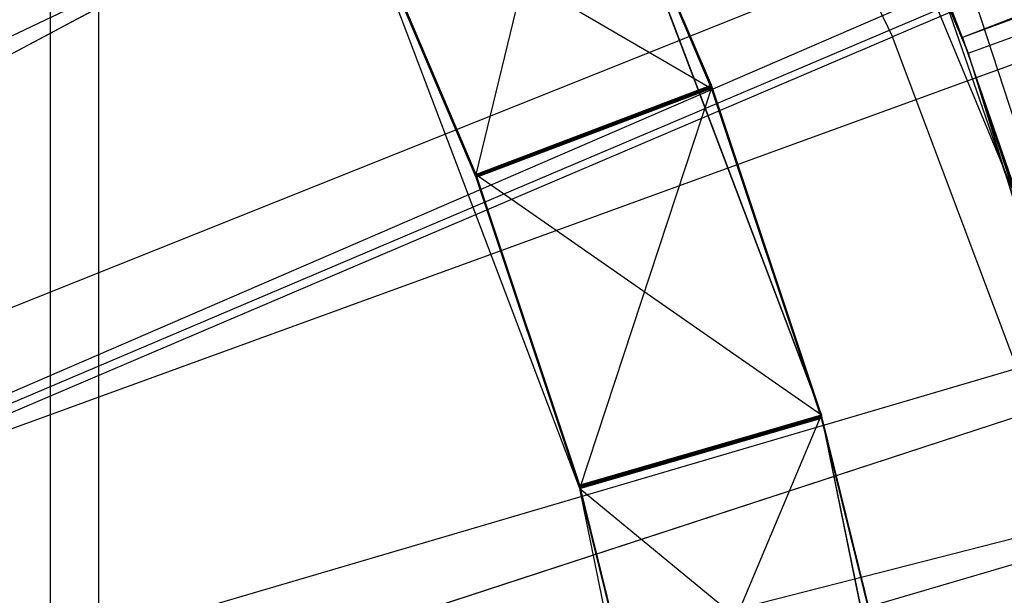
# Model space of a CAD drawing. Extents: x 0.1 to 16.1, y -7.1 to 6.9.
# Tile 91 of 118: x 8.812 to 9.027, y 0.118 to 0.243. Entities that reach past the tile are written whole.
import ezdxf

# ---------------------------------------------------------------- set-up
doc = ezdxf.new("R2010")
doc.units = 0
doc.header["$LTSCALE"] = 2.54
doc.layers.get('0').update_dxf_attribs({"color": 13, "linetype": 'CONTINUOUS'})

# ---------------------------------------------------------------- blocks, each defined once
blk = doc.blocks.new('DROPS_WOOD_A_PM_STL')
at = {"color": 0}
for p, q in [((10.06484, 0.90584, 13.79824), (8.48138, 0.06074, 14.34867)), ((10.06484, 0.90584, 13.79824), (8.48138, 0.06074, 14.34867)), ((10.14509, 0.73943, 13.79832), (8.49761, 0.02709, 14.34869)), ((10.14509, 0.73943, 13.79832), (8.49761, 0.02709, 14.34869)), ((10.14964, 0.72882, 13.79833), (8.49761, 0.02709, 14.34869)), ((10.14964, 0.72882, 13.79833), (8.49761, 0.02709, 14.34869)), ((8.81815, 0.71502, 27.44952), (8.81815, -0.08498, 27.44952)), ((8.81815, 0.71502, 27.44952), (8.81815, -0.08498, 27.44952)), ((8.81815, 0.71502, 43.38127), (8.81815, -0.08498, 43.38127)), ((8.81815, 0.71502, 43.38127), (8.81815, -0.08498, 43.38127)), ((8.82877, 0.70728, 38.84434), (8.82877, -0.09272, 38.84475)), ((8.82877, 0.70728, 38.84434), (8.82877, -0.09272, 38.84475)), ((8.82877, 0.70376, 32.0064), (8.82877, -0.09624, 32.00681)), ((8.82877, 0.70376, 32.0064), (8.82877, -0.09624, 32.00681)), ((10.2187, 0.54508, 13.79842), (8.51249, -0.01222, 14.34871)), ((10.2187, 0.54508, 13.79842), (8.51249, -0.01222, 14.34871)), ((10.23921, 0.47888, 13.79846), (8.51664, -0.0256, 14.34872)), ((10.23921, 0.47888, 13.79846), (8.51664, -0.0256, 14.34872)), ((9.4967, 0.42616, 13.97497), (9.01764, 0.23958, 14.08524)), ((9.4967, 0.42616, 13.97497), (9.01764, 0.23958, 14.08524)), ((9.01886, 0.23615, 13.92189), (9.53129, 0.42259, 13.7729)), ((9.01886, 0.23615, 13.92189), (9.53129, 0.42259, 13.7729)), ((9.50008, 0.41707, 13.97497), (9.01764, 0.23958, 14.08524)), ((9.50008, 0.41707, 13.97497), (9.01764, 0.23958, 14.08524)), ((9.08698, 0.37345, 2.43034), (8.58698, 0.1326, 2.32296)), ((9.08698, 0.37345, 2.43034), (8.58698, 0.1326, 2.32296)), ((9.01764, 0.23958, 14.08524), (8.97022, 0.34811, 14.08518)), ((9.01764, 0.23958, 14.08524), (8.97022, 0.34811, 14.08518)), ((9.01764, 0.23958, 14.08524), (8.97022, 0.34724, 12.40141)), ((9.01764, 0.23958, 14.08524), (8.97022, 0.34724, 12.40141)), ((9.03022, 0.2024, 12.40149), (8.97022, 0.34724, 12.40141)), ((9.03022, 0.2024, 12.40149), (8.97022, 0.34724, 12.40141)), ((9.24833, 0.34462, 14.16871), (9.0023, 0.23973, 14.23977)), ((9.24833, 0.34462, 14.16871), (9.0023, 0.23973, 14.23977)), ((8.98017, 0.32794, 13.92185), (9.01886, 0.23615, 13.92189)), ((8.98017, 0.32794, 13.92185), (9.01886, 0.23615, 13.92189)), ((8.96451, 0.31862, 14.23973), (8.72466, 0.1906, 14.29979)), ((8.96451, 0.31862, 14.23973), (8.72466, 0.1906, 14.29979)), ((8.96451, 0.31862, 14.23973), (9.0023, 0.23973, 14.23977)), ((8.96451, 0.31862, 14.23973), (9.0023, 0.23973, 14.23977)), ((8.98683, 0.15719, 14.09423), (8.93295, 0.29925, 14.09416)), ((8.98683, 0.15719, 14.09423), (8.93295, 0.29925, 14.09416)), ((8.91132, 0.20966, 13.8225), (8.93295, 0.29916, 13.90355)), ((8.91132, 0.20966, 13.8225), (8.93295, 0.29916, 13.90355)), ((8.98683, 0.15709, 13.90363), (8.93295, 0.29916, 13.90355)), ((8.98683, 0.15709, 13.90363), (8.93295, 0.29916, 13.90355)), ((8.96275, 0.22915, 13.78517), (8.93295, 0.2991, 13.78513)), ((8.96275, 0.22915, 13.78517), (8.93295, 0.2991, 13.78513)), ((8.96275, 0.22909, 13.66675), (8.93295, 0.29903, 13.66672)), ((8.96275, 0.22909, 13.66675), (8.93295, 0.29903, 13.66672)), ((8.96275, 0.22903, 13.54834), (8.93295, 0.29897, 13.5483)), ((8.96275, 0.22903, 13.54834), (8.93295, 0.29897, 13.5483)), ((8.96275, 0.22897, 13.42992), (8.93295, 0.29891, 13.42988)), ((8.96275, 0.22897, 13.42992), (8.93295, 0.29891, 13.42988)), ((8.96275, 0.2289, 13.3115), (8.93295, 0.29885, 13.31146)), ((8.96275, 0.2289, 13.3115), (8.93295, 0.29885, 13.31146)), ((8.96275, 0.22884, 13.19308), (8.93295, 0.29879, 13.19305)), ((8.96275, 0.22884, 13.19308), (8.93295, 0.29879, 13.19305)), ((8.96275, 0.22878, 13.07466), (8.93295, 0.29873, 13.07463)), ((8.96275, 0.22878, 13.07466), (8.93295, 0.29873, 13.07463)), ((8.96275, 0.22872, 12.95625), (8.93295, 0.29867, 12.95621)), ((8.96275, 0.22872, 12.95625), (8.93295, 0.29867, 12.95621)), ((8.96275, 0.22866, 12.83783), (8.93295, 0.29861, 12.83779)), ((8.96275, 0.22866, 12.83783), (8.93295, 0.29861, 12.83779)), ((8.96275, 0.2286, 12.71941), (8.93295, 0.29855, 12.71937)), ((8.96275, 0.2286, 12.71941), (8.93295, 0.29855, 12.71937)), ((8.96275, 0.22854, 12.60099), (8.93295, 0.29848, 12.60096)), ((8.96275, 0.22854, 12.60099), (8.93295, 0.29848, 12.60096)), ((8.96275, 0.22848, 12.48257), (8.93295, 0.29842, 12.48254)), ((8.96275, 0.22848, 12.48257), (8.93295, 0.29842, 12.48254)), ((8.91132, 0.20966, 13.8225), (8.88325, 0.27553, 13.82246)), ((8.91132, 0.20966, 13.8225), (8.88325, 0.27553, 13.82246)), ((8.91132, 0.2096, 13.70408), (8.88325, 0.27547, 13.70405)), ((8.91132, 0.2096, 13.70408), (8.88325, 0.27547, 13.70405)), ((8.91132, 0.20954, 13.58566), (8.88325, 0.27541, 13.58563)), ((8.91132, 0.20954, 13.58566), (8.88325, 0.27541, 13.58563)), ((8.91132, 0.20948, 13.46724), (8.88325, 0.27535, 13.46721)), ((8.91132, 0.20948, 13.46724), (8.88325, 0.27535, 13.46721)), ((8.91132, 0.20942, 13.34883), (8.88325, 0.27529, 13.34879)), ((8.91132, 0.20942, 13.34883), (8.88325, 0.27529, 13.34879)), ((8.91132, 0.20935, 13.23041), (8.88325, 0.27523, 13.23037)), ((8.91132, 0.20935, 13.23041), (8.88325, 0.27523, 13.23037)), ((8.91132, 0.20929, 13.11199), (8.88325, 0.27516, 13.11196)), ((8.91132, 0.20929, 13.11199), (8.88325, 0.27516, 13.11196)), ((8.91132, 0.20923, 12.99357), (8.88325, 0.2751, 12.99354)), ((8.91132, 0.20923, 12.99357), (8.88325, 0.2751, 12.99354)), ((8.91132, 0.20917, 12.87515), (8.88325, 0.27504, 12.87512)), ((8.91132, 0.20917, 12.87515), (8.88325, 0.27504, 12.87512)), ((8.91132, 0.20911, 12.75674), (8.88325, 0.27498, 12.7567)), ((8.91132, 0.20911, 12.75674), (8.88325, 0.27498, 12.7567)), ((8.91132, 0.20905, 12.63832), (8.88325, 0.27492, 12.63829)), ((8.91132, 0.20905, 12.63832), (8.88325, 0.27492, 12.63829)), ((8.91132, 0.20899, 12.5199), (8.88325, 0.27486, 12.51987)), ((8.91132, 0.20899, 12.5199), (8.88325, 0.27486, 12.51987)), ((8.93399, 0.14101, 12.40152), (8.88325, 0.2748, 12.40145)), ((8.88325, 0.2748, 12.40145), (8.96275, 0.22848, 12.48257)), ((8.93399, 0.14101, 12.40152), (8.88325, 0.2748, 12.40145)), ((8.88325, 0.2748, 12.40145), (8.96275, 0.22848, 12.48257)), ((8.60877, 0.08091, 2.32299), (9.13026, 0.27078, 2.43039)), ((8.60877, 0.08091, 2.32299), (9.13026, 0.27078, 2.43039)), ((9.00755, 0.26585, 14.08522), (9.03865, 0.176, 14.08527)), ((9.00755, 0.26585, 14.08522), (9.01886, 0.23615, 13.92189)), ((9.00755, 0.26585, 14.08522), (9.01886, 0.23615, 13.92189)), ((9.04836, 0.16177, 14.09423), (9.0205, 0.2475, 14.09418)), ((9.04836, 0.16177, 14.09423), (9.0205, 0.2475, 14.09418)), ((8.7522, 0.1331, 14.29982), (9.0023, 0.23973, 14.23977)), ((8.7522, 0.1331, 14.29982), (9.0023, 0.23973, 14.23977)), ((9.03307, 0.15785, 14.23981), (9.0023, 0.23973, 14.23977)), ((9.03307, 0.15785, 14.23981), (9.0023, 0.23973, 14.23977)), ((9.03022, 0.20326, 14.08526), (9.01764, 0.23958, 14.08524)), ((9.03022, 0.20326, 14.08526), (9.01764, 0.23958, 14.08524)), ((9.01764, 0.23958, 14.08524), (9.03022, 0.2024, 12.40149)), ((9.01764, 0.23958, 14.08524), (9.03022, 0.2024, 12.40149)), ((9.03865, 0.176, 14.08527), (9.01886, 0.23615, 13.92189)), ((9.03865, 0.176, 14.08527), (9.01886, 0.23615, 13.92189)), ((9.01886, 0.23615, 13.92189), (9.04822, 0.14097, 13.92194)), ((9.01886, 0.23615, 13.92189), (9.04822, 0.14097, 13.92194)), ((8.96275, 0.22915, 13.78517), (8.91132, 0.2096, 13.70408)), ((8.96275, 0.22915, 13.78517), (8.91132, 0.2096, 13.70408)), ((8.96275, 0.22915, 13.78517), (8.91132, 0.20966, 13.8225)), ((8.96275, 0.22915, 13.78517), (8.91132, 0.20966, 13.8225)), ((8.96275, 0.22909, 13.66675), (8.91132, 0.20954, 13.58566)), ((8.96275, 0.22909, 13.66675), (8.91132, 0.20954, 13.58566)), ((8.96275, 0.22909, 13.66675), (8.91132, 0.2096, 13.70408)), ((8.96275, 0.22909, 13.66675), (8.91132, 0.2096, 13.70408)), ((8.96275, 0.22903, 13.54834), (8.91132, 0.20948, 13.46724)), ((8.96275, 0.22903, 13.54834), (8.91132, 0.20948, 13.46724)), ((8.96275, 0.22903, 13.54834), (8.91132, 0.20954, 13.58566)), ((8.96275, 0.22903, 13.54834), (8.91132, 0.20954, 13.58566)), ((8.96275, 0.22897, 13.42992), (8.91132, 0.20942, 13.34883)), ((8.96275, 0.22897, 13.42992), (8.91132, 0.20942, 13.34883)), ((8.96275, 0.22897, 13.42992), (8.91132, 0.20948, 13.46724)), ((8.96275, 0.22897, 13.42992), (8.91132, 0.20948, 13.46724)), ((8.96275, 0.2289, 13.3115), (8.91132, 0.20935, 13.23041)), ((8.96275, 0.2289, 13.3115), (8.91132, 0.20935, 13.23041)), ((8.96275, 0.2289, 13.3115), (8.91132, 0.20942, 13.34883)), ((8.96275, 0.2289, 13.3115), (8.91132, 0.20942, 13.34883)), ((8.96275, 0.22884, 13.19308), (8.91132, 0.20929, 13.11199)), ((8.96275, 0.22884, 13.19308), (8.91132, 0.20929, 13.11199)), ((8.96275, 0.22884, 13.19308), (8.91132, 0.20935, 13.23041)), ((8.96275, 0.22884, 13.19308), (8.91132, 0.20935, 13.23041)), ((8.96275, 0.22878, 13.07466), (8.91132, 0.20923, 12.99357)), ((8.96275, 0.22878, 13.07466), (8.91132, 0.20923, 12.99357)), ((8.96275, 0.22878, 13.07466), (8.91132, 0.20929, 13.11199)), ((8.96275, 0.22878, 13.07466), (8.91132, 0.20929, 13.11199)), ((8.96275, 0.22872, 12.95625), (8.91132, 0.20917, 12.87515)), ((8.96275, 0.22872, 12.95625), (8.91132, 0.20917, 12.87515)), ((8.96275, 0.22872, 12.95625), (8.91132, 0.20923, 12.99357)), ((8.96275, 0.22872, 12.95625), (8.91132, 0.20923, 12.99357)), ((8.96275, 0.22866, 12.83783), (8.91132, 0.20911, 12.75674)), ((8.96275, 0.22866, 12.83783), (8.91132, 0.20911, 12.75674)), ((8.96275, 0.22866, 12.83783), (8.91132, 0.20917, 12.87515)), ((8.96275, 0.22866, 12.83783), (8.91132, 0.20917, 12.87515)), ((8.96275, 0.2286, 12.71941), (8.91132, 0.20905, 12.63832)), ((8.96275, 0.2286, 12.71941), (8.91132, 0.20905, 12.63832)), ((8.96275, 0.2286, 12.71941), (8.91132, 0.20911, 12.75674)), ((8.96275, 0.2286, 12.71941), (8.91132, 0.20911, 12.75674)), ((8.96275, 0.22854, 12.60099), (8.91132, 0.20899, 12.5199)), ((8.96275, 0.22854, 12.60099), (8.91132, 0.20899, 12.5199)), ((8.96275, 0.22854, 12.60099), (8.91132, 0.20905, 12.63832)), ((8.96275, 0.22854, 12.60099), (8.91132, 0.20905, 12.63832)), ((8.96275, 0.22848, 12.48257), (8.91132, 0.20899, 12.5199)), ((8.96275, 0.22848, 12.48257), (8.91132, 0.20899, 12.5199)), ((8.93399, 0.14101, 12.40152), (8.96275, 0.22848, 12.48257)), ((8.93399, 0.14101, 12.40152), (8.96275, 0.22848, 12.48257)), ((8.98683, 0.15703, 13.78521), (8.96275, 0.22915, 13.78517)), ((8.98683, 0.15703, 13.78521), (8.96275, 0.22915, 13.78517)), ((8.98683, 0.15697, 13.66679), (8.96275, 0.22909, 13.66675)), ((8.98683, 0.15697, 13.66679), (8.96275, 0.22909, 13.66675)), ((8.98683, 0.15691, 13.54837), (8.96275, 0.22903, 13.54834)), ((8.98683, 0.15691, 13.54837), (8.96275, 0.22903, 13.54834)), ((8.98683, 0.15685, 13.42995), (8.96275, 0.22897, 13.42992)), ((8.98683, 0.15685, 13.42995), (8.96275, 0.22897, 13.42992)), ((8.98683, 0.15679, 13.31154), (8.96275, 0.2289, 13.3115)), ((8.98683, 0.15679, 13.31154), (8.96275, 0.2289, 13.3115)), ((8.98683, 0.15673, 13.19312), (8.96275, 0.22884, 13.19308)), ((8.98683, 0.15673, 13.19312), (8.96275, 0.22884, 13.19308)), ((8.98683, 0.15666, 13.0747), (8.96275, 0.22878, 13.07466)), ((8.98683, 0.15666, 13.0747), (8.96275, 0.22878, 13.07466)), ((8.98683, 0.1566, 12.95628), (8.96275, 0.22872, 12.95625)), ((8.98683, 0.1566, 12.95628), (8.96275, 0.22872, 12.95625)), ((8.98683, 0.15654, 12.83786), (8.96275, 0.22866, 12.83783)), ((8.98683, 0.15654, 12.83786), (8.96275, 0.22866, 12.83783)), ((8.98683, 0.15648, 12.71945), (8.96275, 0.2286, 12.71941)), ((8.98683, 0.15648, 12.71945), (8.96275, 0.2286, 12.71941)), ((8.98683, 0.15642, 12.60103), (8.96275, 0.22854, 12.60099)), ((8.98683, 0.15642, 12.60103), (8.96275, 0.22854, 12.60099)), ((8.98683, 0.15636, 12.48261), (8.96275, 0.22848, 12.48257)), ((8.98683, 0.15636, 12.48261), (8.96275, 0.22848, 12.48257)), ((8.93399, 0.14174, 13.82253), (8.91132, 0.20966, 13.8225)), ((8.93399, 0.14174, 13.82253), (8.91132, 0.20966, 13.8225)), ((8.91132, 0.20966, 13.8225), (8.98683, 0.15709, 13.90363)), ((8.91132, 0.20966, 13.8225), (8.98683, 0.15709, 13.90363)), ((8.93399, 0.14168, 13.70412), (8.91132, 0.2096, 13.70408)), ((8.93399, 0.14168, 13.70412), (8.91132, 0.2096, 13.70408)), ((8.93399, 0.14162, 13.5857), (8.91132, 0.20954, 13.58566)), ((8.93399, 0.14162, 13.5857), (8.91132, 0.20954, 13.58566)), ((8.93399, 0.14156, 13.46728), (8.91132, 0.20948, 13.46724)), ((8.93399, 0.14156, 13.46728), (8.91132, 0.20948, 13.46724)), ((8.93399, 0.1415, 13.34886), (8.91132, 0.20942, 13.34883)), ((8.93399, 0.1415, 13.34886), (8.91132, 0.20942, 13.34883)), ((8.93399, 0.14144, 13.23044), (8.91132, 0.20935, 13.23041)), ((8.93399, 0.14144, 13.23044), (8.91132, 0.20935, 13.23041)), ((8.93399, 0.14138, 13.11203), (8.91132, 0.20929, 13.11199)), ((8.93399, 0.14138, 13.11203), (8.91132, 0.20929, 13.11199)), ((8.93399, 0.14132, 12.99361), (8.91132, 0.20923, 12.99357)), ((8.93399, 0.14132, 12.99361), (8.91132, 0.20923, 12.99357)), ((8.93399, 0.14126, 12.87519), (8.91132, 0.20917, 12.87515)), ((8.93399, 0.14126, 12.87519), (8.91132, 0.20917, 12.87515)), ((8.93399, 0.1412, 12.75677), (8.91132, 0.20911, 12.75674)), ((8.93399, 0.1412, 12.75677), (8.91132, 0.20911, 12.75674)), ((8.93399, 0.14113, 12.63835), (8.91132, 0.20905, 12.63832)), ((8.93399, 0.14113, 12.63835), (8.91132, 0.20905, 12.63832)), ((8.93399, 0.14107, 12.51994), (8.91132, 0.20899, 12.5199)), ((8.93399, 0.14107, 12.51994), (8.91132, 0.20899, 12.5199)), ((8.6253, 0.02731, 2.32301), (9.1631, 0.1643, 2.43044)), ((8.6253, 0.02731, 2.32301), (9.1631, 0.1643, 2.43044)), ((9.03307, 0.15785, 14.23981), (8.77463, 0.07342, 14.29985)), ((9.03307, 0.15785, 14.23981), (8.77463, 0.07342, 14.29985)), ((9.01722, 0.00832, 14.09431), (8.98683, 0.15719, 14.09423)), ((8.98683, 0.15719, 14.09423), (8.98683, 0.15709, 13.90363)), ((8.98683, 0.15719, 14.09423), (8.98683, 0.15709, 13.90363)), ((9.01722, 0.00832, 14.09431), (8.98683, 0.15719, 14.09423)), ((8.93399, 0.14174, 13.82253), (8.98683, 0.15709, 13.90363)), ((8.93399, 0.14174, 13.82253), (8.98683, 0.15709, 13.90363)), ((8.98683, 0.15703, 13.78521), (8.93399, 0.14168, 13.70412)), ((8.98683, 0.15703, 13.78521), (8.93399, 0.14168, 13.70412)), ((8.98683, 0.15703, 13.78521), (8.93399, 0.14174, 13.82253)), ((8.98683, 0.15703, 13.78521), (8.93399, 0.14174, 13.82253)), ((8.98683, 0.15697, 13.66679), (8.93399, 0.14162, 13.5857)), ((8.98683, 0.15697, 13.66679), (8.93399, 0.14162, 13.5857)), ((8.98683, 0.15697, 13.66679), (8.93399, 0.14168, 13.70412)), ((8.98683, 0.15697, 13.66679), (8.93399, 0.14168, 13.70412)), ((8.98683, 0.15691, 13.54837), (8.93399, 0.14156, 13.46728)), ((8.98683, 0.15691, 13.54837), (8.93399, 0.14156, 13.46728)), ((8.98683, 0.15691, 13.54837), (8.93399, 0.14162, 13.5857)), ((8.98683, 0.15691, 13.54837), (8.93399, 0.14162, 13.5857)), ((8.98683, 0.15685, 13.42995), (8.93399, 0.1415, 13.34886)), ((8.98683, 0.15685, 13.42995), (8.93399, 0.1415, 13.34886)), ((8.98683, 0.15685, 13.42995), (8.93399, 0.14156, 13.46728)), ((8.98683, 0.15685, 13.42995), (8.93399, 0.14156, 13.46728)), ((8.98683, 0.15679, 13.31154), (8.93399, 0.14144, 13.23044)), ((8.98683, 0.15679, 13.31154), (8.93399, 0.14144, 13.23044)), ((8.98683, 0.15679, 13.31154), (8.93399, 0.1415, 13.34886)), ((8.98683, 0.15679, 13.31154), (8.93399, 0.1415, 13.34886)), ((8.98683, 0.15673, 13.19312), (8.93399, 0.14138, 13.11203)), ((8.98683, 0.15673, 13.19312), (8.93399, 0.14138, 13.11203)), ((8.98683, 0.15673, 13.19312), (8.93399, 0.14144, 13.23044)), ((8.98683, 0.15673, 13.19312), (8.93399, 0.14144, 13.23044)), ((8.98683, 0.15666, 13.0747), (8.93399, 0.14132, 12.99361)), ((8.98683, 0.15666, 13.0747), (8.93399, 0.14132, 12.99361)), ((8.98683, 0.15666, 13.0747), (8.93399, 0.14138, 13.11203)), ((8.98683, 0.15666, 13.0747), (8.93399, 0.14138, 13.11203)), ((8.98683, 0.1566, 12.95628), (8.93399, 0.14126, 12.87519)), ((8.98683, 0.1566, 12.95628), (8.93399, 0.14126, 12.87519)), ((8.98683, 0.1566, 12.95628), (8.93399, 0.14132, 12.99361)), ((8.98683, 0.1566, 12.95628), (8.93399, 0.14132, 12.99361)), ((8.98683, 0.15654, 12.83786), (8.93399, 0.1412, 12.75677)), ((8.98683, 0.15654, 12.83786), (8.93399, 0.1412, 12.75677)), ((8.98683, 0.15654, 12.83786), (8.93399, 0.14126, 12.87519)), ((8.98683, 0.15654, 12.83786), (8.93399, 0.14126, 12.87519)), ((8.98683, 0.15648, 12.71945), (8.93399, 0.14113, 12.63835)), ((8.98683, 0.15648, 12.71945), (8.93399, 0.14113, 12.63835)), ((8.98683, 0.15648, 12.71945), (8.93399, 0.1412, 12.75677)), ((8.98683, 0.15648, 12.71945), (8.93399, 0.1412, 12.75677)), ((8.98683, 0.15642, 12.60103), (8.93399, 0.14107, 12.51994)), ((8.98683, 0.15642, 12.60103), (8.93399, 0.14107, 12.51994)), ((8.98683, 0.15642, 12.60103), (8.93399, 0.14113, 12.63835)), ((8.98683, 0.15642, 12.60103), (8.93399, 0.14113, 12.63835)), ((8.98683, 0.15636, 12.48261), (8.93399, 0.14107, 12.51994)), ((8.98683, 0.15636, 12.48261), (8.93399, 0.14107, 12.51994)), ((8.93399, 0.14101, 12.40152), (8.98683, 0.15636, 12.48261)), ((8.93399, 0.14101, 12.40152), (8.98683, 0.15636, 12.48261)), ((8.95112, 0.07222, 13.82257), (8.98683, 0.15709, 13.90363)), ((8.95112, 0.07222, 13.82257), (8.98683, 0.15709, 13.90363)), ((9.01722, 0.00822, 13.9037), (8.98683, 0.15709, 13.90363)), ((9.01722, 0.00822, 13.9037), (8.98683, 0.15709, 13.90363)), ((9.00503, 0.08321, 13.78525), (8.98683, 0.15703, 13.78521)), ((9.00503, 0.08321, 13.78525), (8.98683, 0.15703, 13.78521)), ((9.00503, 0.08315, 13.66683), (8.98683, 0.15697, 13.66679)), ((9.00503, 0.08315, 13.66683), (8.98683, 0.15697, 13.66679)), ((9.00503, 0.08309, 13.54841), (8.98683, 0.15691, 13.54837)), ((9.00503, 0.08309, 13.54841), (8.98683, 0.15691, 13.54837)), ((9.00503, 0.08303, 13.42999), (8.98683, 0.15685, 13.42995)), ((9.00503, 0.08303, 13.42999), (8.98683, 0.15685, 13.42995)), ((9.00503, 0.08297, 13.31157), (8.98683, 0.15679, 13.31154)), ((9.00503, 0.08297, 13.31157), (8.98683, 0.15679, 13.31154)), ((9.00503, 0.0829, 13.19316), (8.98683, 0.15673, 13.19312)), ((9.00503, 0.0829, 13.19316), (8.98683, 0.15673, 13.19312)), ((9.00503, 0.08284, 13.07474), (8.98683, 0.15666, 13.0747)), ((9.00503, 0.08284, 13.07474), (8.98683, 0.15666, 13.0747)), ((9.00503, 0.08278, 12.95632), (8.98683, 0.1566, 12.95628)), ((9.00503, 0.08278, 12.95632), (8.98683, 0.1566, 12.95628)), ((9.00503, 0.08272, 12.8379), (8.98683, 0.15654, 12.83786)), ((9.00503, 0.08272, 12.8379), (8.98683, 0.15654, 12.83786)), ((9.00503, 0.08266, 12.71948), (8.98683, 0.15648, 12.71945)), ((9.00503, 0.08266, 12.71948), (8.98683, 0.15648, 12.71945)), ((9.00503, 0.0826, 12.60107), (8.98683, 0.15642, 12.60103)), ((9.00503, 0.0826, 12.60107), (8.98683, 0.15642, 12.60103)), ((9.00503, 0.08254, 12.48265), (8.98683, 0.15636, 12.48261)), ((9.00503, 0.08254, 12.48265), (8.98683, 0.15636, 12.48261)), ((8.95112, 0.07222, 13.82257), (8.93399, 0.14174, 13.82253)), ((8.95112, 0.07222, 13.82257), (8.93399, 0.14174, 13.82253)), ((8.95112, 0.07216, 13.70415), (8.93399, 0.14168, 13.70412)), ((8.95112, 0.07216, 13.70415), (8.93399, 0.14168, 13.70412)), ((8.95112, 0.0721, 13.58573), (8.93399, 0.14162, 13.5857)), ((8.95112, 0.0721, 13.58573), (8.93399, 0.14162, 13.5857)), ((8.95112, 0.07204, 13.46731), (8.93399, 0.14156, 13.46728)), ((8.95112, 0.07204, 13.46731), (8.93399, 0.14156, 13.46728)), ((8.95112, 0.07198, 13.3489), (8.93399, 0.1415, 13.34886)), ((8.95112, 0.07198, 13.3489), (8.93399, 0.1415, 13.34886)), ((8.95112, 0.07192, 13.23048), (8.93399, 0.14144, 13.23044)), ((8.95112, 0.07192, 13.23048), (8.93399, 0.14144, 13.23044)), ((8.95112, 0.07186, 13.11206), (8.93399, 0.14138, 13.11203)), ((8.95112, 0.07186, 13.11206), (8.93399, 0.14138, 13.11203)), ((8.95112, 0.0718, 12.99364), (8.93399, 0.14132, 12.99361)), ((8.95112, 0.0718, 12.99364), (8.93399, 0.14132, 12.99361)), ((8.95112, 0.07174, 12.87523), (8.93399, 0.14126, 12.87519)), ((8.95112, 0.07174, 12.87523), (8.93399, 0.14126, 12.87519)), ((8.95112, 0.07168, 12.75681), (8.93399, 0.1412, 12.75677)), ((8.95112, 0.07168, 12.75681), (8.93399, 0.1412, 12.75677)), ((8.95112, 0.07161, 12.63839), (8.93399, 0.14113, 12.63835)), ((8.95112, 0.07161, 12.63839), (8.93399, 0.14113, 12.63835)), ((8.95112, 0.07155, 12.51997), (8.93399, 0.14107, 12.51994)), ((8.95112, 0.07155, 12.51997), (8.93399, 0.14107, 12.51994)), ((8.96261, 0.00082, 12.40159), (8.93399, 0.14101, 12.40152)), ((8.93399, 0.14101, 12.40152), (9.00503, 0.08254, 12.48265)), ((8.96261, 0.00082, 12.40159), (8.93399, 0.14101, 12.40152)), ((8.93399, 0.14101, 12.40152), (9.00503, 0.08254, 12.48265))]:
    blk.add_line(p, q, dxfattribs=at)

msp = doc.modelspace()

# ---------------------------------------------------------------- linework, layer by layer
at = {"color": 0}
for p, q in [((8.61361, 0.10202, 2.19667), (9.14232, 0.31372, 2.2791)), ((8.61361, 0.10202, 2.19667), (9.14232, 0.31372, 2.2791)), ((9.00755, 0.26585, 14.08522), (9.03865, 0.176, 14.08527)), ((8.6315, 0.05033, 2.1967), (9.17794, 0.21082, 2.27915)), ((8.6315, 0.05033, 2.1967), (9.17794, 0.21082, 2.27915))]:
    msp.add_line(p, q, dxfattribs=at)

# ---------------------------------------------------------------- block references
msp.add_blockref('DROPS_WOOD_A_PM_STL', (0, 0), dxfattribs=at)

doc.saveas('drawing.dxf')
